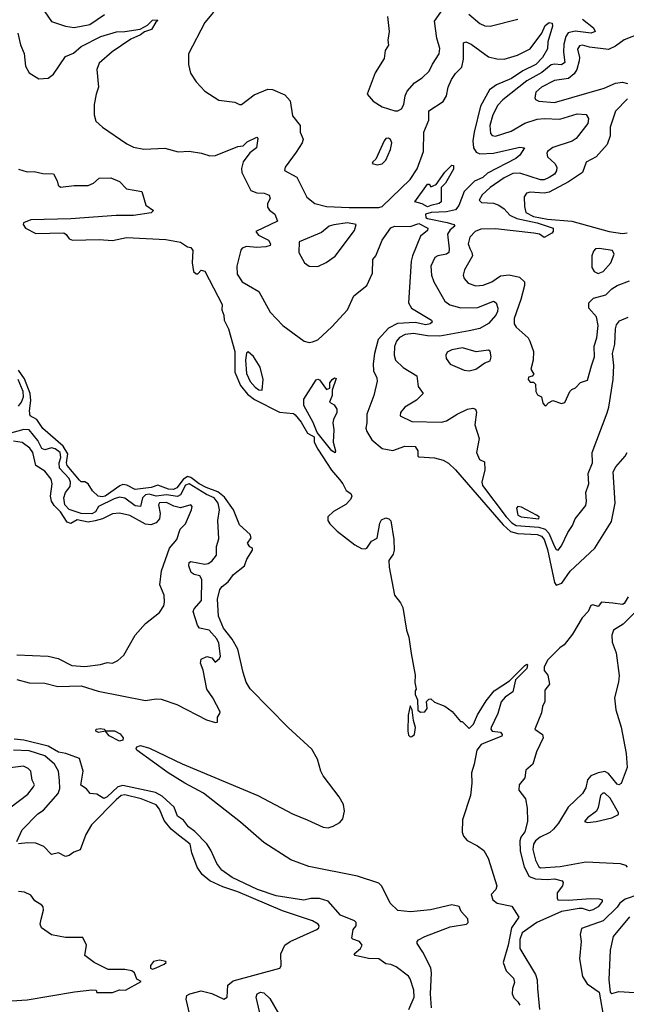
# Model space of a CAD drawing. Extents: x 1468344 to 1613994, y 525695 to 643861.
# Tile 218 of 256: x 1531131 to 1534618, y 592915 to 598572. Entities that reach past the tile are written whole.
import ezdxf

# ---------------------------------------------------------------- set-up
doc = ezdxf.new("R2010")
doc.units = 0

msp = doc.modelspace()

# ---------------------------------------------------------------- linework, layer by layer
at = {"layer": '0CON10XD'}
for points in [[(1531276.4, 598616.4), (1531315, 598562.5), (1531395, 598534.3), (1531445, 598528), (1531535, 598545.3), (1531617.9, 598602.1)], [(1532245.9, 598615), (1532195, 598556.4), (1532101.5, 598375), (1532100.8, 598315), (1532113.3, 598265), (1532145, 598214.2), (1532195, 598162), (1532275, 598110), (1532368.3, 598098.3), (1532393.9, 598083.9), (1532406.2, 598085), (1532479.7, 598140.3), (1532558, 598172), (1532585, 598171.1), (1532655, 598141.2), (1532686.1, 598105), (1532699.3, 598019.3), (1532743.6, 597965), (1532744, 597925), (1532760, 597885), (1532754.6, 597865), (1532719.8, 597810.2), (1532656.2, 597725), (1532653.3, 597705), (1532725, 597666.7), (1532781.7, 597551.7), (1532828, 597515), (1532895, 597498.7), (1533025, 597492.1), (1533195, 597493), (1533215, 597498.1)], [(1533245, 598590), (1533255.4, 598505), (1533246.5, 598455), (1533250.6, 598425), (1533231.4, 598395), (1533225, 598350), (1533173.5, 598266.5), (1533128.1, 598145), (1533163.4, 598103.4), (1533215, 598072), (1533288, 598048), (1533305, 598047.9), (1533325, 598059.1), (1533339.8, 598085), (1533346.6, 598135), (1533359, 598161), (1533400.2, 598209.8), (1533445, 598238.5), (1533485, 598275.6), (1533503.1, 598316.9), (1533542.9, 598375), (1533546, 598406), (1533529.4, 598465), (1533515, 598564), (1533564.5, 598635)], [(1531120.4, 598495), (1531136.9, 598426.9), (1531157.2, 598377.2), (1531164.3, 598304.3), (1531185.8, 598265.8), (1531242.1, 598232.1), (1531295, 598236.9), (1531325, 598259.4), (1531395, 598360), (1531440.1, 598379.9), (1531485, 598418.8), (1531598, 598475), (1531687.6, 598502.4), (1531735, 598503.3), (1531822.9, 598517.1), (1531865, 598540.3), (1531895, 598568.8), (1531921.7, 598571.7), (1531924, 598565), (1531912.8, 598557.2), (1531889.6, 598515), (1531848, 598502), (1531825, 598484.4), (1531769.7, 598460.3), (1531663.3, 598386.7), (1531587.2, 598322.8), (1531575.6, 598285), (1531584.7, 598185.3), (1531570, 598145), (1531558.8, 598085), (1531558.8, 598025), (1531569.8, 597989.8), (1531607.5, 597955), (1531748, 597858), (1531785, 597840.3), (1531845, 597828.7), (1531965, 597834.2), (1532042.7, 597812.7), (1532105, 597815.9), (1532175.3, 597804.7), (1532225, 597789.3), (1532257.6, 597792.4), (1532385, 597843.3), (1532415, 597846.7), (1532439.1, 597870.9), (1532495, 597896.2), (1532500, 597890), (1532493.1, 597835), (1532453.2, 597806.8), (1532414.8, 597755.2), (1532406.2, 597716.2), (1532408.5, 597695), (1532460.5, 597590.5), (1532495, 597577.7), (1532535.8, 597575.8), (1532565, 597563.8), (1532571.1, 597545), (1532555.3, 597515), (1532555.3, 597495), (1532567.4, 597477.4), (1532597.5, 597455), (1532613.3, 597415), (1532488.1, 597355), (1532503.7, 597333.7), (1532561.9, 597305), (1532572.9, 597285), (1532570, 597275), (1532545, 597267.1), (1532495, 597263.6), (1532435, 597268.2), (1532410, 597260), (1532401.5, 597248.5), (1532378.9, 597155), (1532380.6, 597110.6), (1532410.8, 597065), (1532445.4, 597045.4), (1532505, 597010.8), (1532571.1, 596891.1), (1532644.4, 596814.4), (1532765.8, 596725.8), (1532795, 596718), (1532815, 596720.8), (1532845, 596732.2), (1532925, 596806.5), (1533014.7, 596905), (1533050.9, 596985), (1533125.8, 597044.2), (1533159.5, 597115), (1533161.4, 597195), (1533177.5, 597215), (1533213.7, 597305), (1533265, 597376), (1533285, 597386.2), (1533375, 597384), (1533425, 597400.3), (1533477.5, 597375), (1533475, 597360), (1533435, 597327.7), (1533388.8, 597215), (1533381.6, 597185), (1533366.2, 596945), (1533382.5, 596915), (1533498.1, 596845), (1533501.9, 596835), (1533490, 596825), (1533465, 596819.5), (1533405, 596832.9), (1533303.2, 596826.8), (1533250.4, 596799.6), (1533191.3, 596735), (1533170, 596655), (1533162.4, 596595), (1533165.4, 596555), (1533184.5, 596515), (1533186.4, 596495), (1533167.5, 596412.5), (1533125.4, 596305), (1533126.9, 596255), (1533120.5, 596225), (1533125.7, 596205), (1533155, 596158.6), (1533215, 596108.1), (1533275, 596096.9), (1533345, 596121.8), (1533405, 596120), (1533420, 596095), (1533418.8, 596065), (1533425, 596060.8), (1533515, 596054.4), (1533565, 596040.9), (1533595, 596024), (1533635.1, 595985.1), (1533909.7, 595669.7), (1533951.2, 595631.2), (1533995, 595619.5), (1534105, 595614.5), (1534130.5, 595605), (1534145.1, 595585.1), (1534165, 595528.8), (1534205, 595338), (1534215, 595322.9), (1534247.3, 595335), (1534295, 595402.7), (1534437.5, 595535), (1534531.8, 595688.2)], [(1533215, 597498.1), (1533375, 597653.8), (1533415, 597714.5), (1533452, 597815), (1533454.5, 597925), (1533481.8, 597995), (1533482.5, 598047.5), (1533565, 598102.2), (1533584.8, 598135.2), (1533593.5, 598185), (1533612.5, 598227.5), (1533636.7, 598263.3), (1533671.5, 598298.5), (1533680.9, 598345), (1533681.5, 598438.5), (1533695.8, 598444.2), (1533725, 598431.8), (1533825, 598359.6), (1533873.3, 598346.7), (1533915, 598346.1), (1533992.2, 598367.8), (1534065, 598404.5), (1534132.5, 598495), (1534151.8, 598538.2), (1534174.8, 598555.2), (1534191.2, 598551.2), (1534194.2, 598535), (1534166.2, 598445), (1534164.4, 598405), (1534135.3, 598355), (1534098.2, 598315), (1534022.5, 598277.5), (1533957.7, 598235), (1533871.9, 598198.1), (1533830.7, 598169.3), (1533779.1, 598075), (1533742.8, 597925), (1533735.7, 597875.7), (1533740, 597835), (1533755, 597810.7), (1533775, 597801.6), (1533855, 597804.6), (1534005, 597839.4), (1534032.5, 597835), (1534005, 597794.2), (1533983.1, 597775), (1533820.6, 597689.4), (1533792.7, 597665), (1533745, 597643.4), (1533725, 597625.4), (1533686.2, 597585), (1533655.1, 597504.9), (1533635, 597479), (1533585, 597468.5), (1533496.2, 597465), (1533464.4, 597455), (1533465.6, 597435), (1533475, 597429.6), (1533587.3, 597407.3), (1533625.6, 597395), (1533631.1, 597385), (1533604.6, 597365), (1533589.8, 597340.2), (1533600.3, 597255), (1533597.1, 597235), (1533585, 597224.6), (1533535, 597215.4), (1533516.9, 597205), (1533493.9, 597155), (1533498.7, 597105), (1533512.3, 597065), (1533575.4, 596955.4), (1533604, 596934), (1533665.9, 596915.9), (1533765, 596918.8), (1533855, 596955.6), (1533870, 596945), (1533879.4, 596915), (1533877.9, 596895), (1533867.7, 596875), (1533825, 596826.1), (1533775, 596798.3), (1533715, 596784), (1533545, 596753.4), (1533475, 596755.5), (1533395, 596768.7), (1533347.2, 596762.8), (1533314.8, 596745.2), (1533296.8, 596725), (1533285.3, 596695), (1533283.1, 596645), (1533291.8, 596615), (1533335, 596572.7), (1533414.2, 596525), (1533420.6, 596465), (1533450, 596425), (1533412.5, 596385), (1533344.2, 596345), (1533319.2, 596315), (1533318.8, 596295), (1533385, 596264.3), (1533555, 596260), (1533585, 596266.8), (1533645, 596306.2), (1533705, 596333.5), (1533735, 596340), (1533750, 596335), (1533757.3, 596317.3), (1533747.5, 596245), (1533772.5, 596165), (1533757.5, 596085), (1533773.8, 596045), (1533802.5, 596032.5), (1533804.3, 595985), (1533787.8, 595915), (1533791.8, 595895), (1533926.2, 595715), (1533960.2, 595680.2), (1533985.2, 595665.2), (1534115, 595656.2), (1534150.4, 595645), (1534172.3, 595622.3), (1534205, 595545.5), (1534215, 595527.8), (1534225, 595524.3), (1534245, 595549.2), (1534280.5, 595625), (1534308.8, 595665), (1534323.3, 595705), (1534385, 595780), (1534389.1, 595805), (1534384.6, 595855), (1534402.3, 595905), (1534398.4, 595965), (1534422.3, 596025), (1534420.8, 596085), (1534507, 596313), (1534517.6, 596345), (1534541.8, 596505), (1534546.2, 596585), (1534538.1, 596655), (1534552, 596708), (1534555.3, 596795), (1534561.6, 596818.4), (1534577.7, 596842.3), (1534627.9, 596862.1)], [(1534365, 598575.3), (1534428.5, 598525), (1534438.6, 598505), (1534415.2, 598494.8), (1534323.7, 598506.3), (1534283.3, 598496.7), (1534269.6, 598475), (1534259.3, 598430.7), (1534256.9, 598385), (1534263.7, 598326.3), (1534245, 598312.9), (1534205, 598317.1), (1534185, 598311.9), (1534131.9, 598268.1), (1534045, 598221.7), (1533907.7, 598112.3), (1533879.5, 598080.5), (1533850.6, 598025), (1533834.1, 597965), (1533837.9, 597917.9), (1533847.2, 597907.2), (1533865, 597903.1), (1533955, 597931.4), (1534035, 597978.1), (1534105, 598001.1), (1534145, 598005.2), (1534235, 598001.2), (1534335, 598031.2), (1534386.5, 598026.5), (1534400.6, 598005), (1534396.9, 597975), (1534329.8, 597890.2), (1534305.9, 597874.1), (1534195, 597838.4), (1534165.5, 597815), (1534160.5, 597805), (1534165.5, 597785), (1534207.3, 597745), (1534217.8, 597725), (1534216.3, 597703.7), (1534204.6, 597685), (1534173.3, 597665), (1534145, 597652.7), (1534125, 597652), (1534005, 597689.8), (1533965, 597687.5), (1533915, 597663.8), (1533835, 597608), (1533789.1, 597565), (1533772.7, 597535), (1533785, 597522.4), (1533855, 597518), (1533885, 597507.3), (1533915.9, 597485), (1533949, 597449), (1533989.3, 597429.3), (1534105, 597404.7), (1534197.5, 597375), (1534196.7, 597355), (1534190, 597345), (1534145, 597320), (1534119.1, 597339.1), (1534086, 597346), (1533865, 597371.1), (1533780.9, 597369.1), (1533748.7, 597355), (1533717.5, 597322.5), (1533708.7, 597285), (1533717.8, 597257.8), (1533730.5, 597235), (1533732.8, 597215), (1533687.5, 597135), (1533680, 597105), (1533685.6, 597085), (1533708.3, 597058.3), (1533753.3, 597043.3), (1533795, 597046.1), (1533845, 597065.3), (1533895, 597101), (1533945, 597105.5), (1534003, 597093), (1534032.4, 597065), (1534032.6, 597045), (1534011.4, 596965), (1533973.6, 596855), (1533972.5, 596825), (1533983.8, 596805), (1534053.9, 596743.9), (1534063.8, 596725), (1534083.3, 596665), (1534082.5, 596615), (1534068.8, 596565), (1534086.7, 596535), (1534077, 596523), (1534055, 596517.5), (1534053.3, 596505), (1534065, 596490), (1534085, 596490), (1534095, 596477.5), (1534097.5, 596435), (1534107, 596417), (1534130, 596405), (1534138.3, 596368.3), (1534150, 596355), (1534155, 596352.5), (1534170, 596370), (1534195, 596383.8), (1534245, 596366.7), (1534265, 596372.5), (1534293.8, 596435), (1534305, 596446.7), (1534325, 596456.7), (1534355, 596486.7), (1534395, 596500), (1534417.2, 596582.8), (1534434.3, 596635.7), (1534432.9, 596697.1), (1534447.2, 596745), (1534455.7, 596815), (1534445.8, 596865), (1534402.5, 596915), (1534402.6, 596945), (1534428.1, 596971.9), (1534499.4, 596990.6), (1534534.2, 597025), (1534565, 597045.6), (1534635, 597071.9)], [(1533713, 598603), (1533775, 598549.8), (1533805, 598536.8), (1533835.7, 598534.3), (1533995, 598575.6)], [(1534703.3, 598495), (1534604.6, 598455.4), (1534555, 598420.3), (1534515, 598401.6), (1534405, 598414.3), (1534365, 598425.3), (1534348.7, 598421.3), (1534336.9, 598403.1), (1534347.7, 598355), (1534346.2, 598335), (1534334, 598286), (1534318.5, 598261.5), (1534285, 598234.2), (1534205, 598222.8), (1534130, 598185), (1534097.5, 598155), (1534092.6, 598122.6), (1534095, 598114.3), (1534115, 598103.1), (1534205, 598096.2), (1534491.1, 598178.9), (1534555, 598207.9), (1534595, 598213.9), (1534625, 598205.4)], [(1534625, 598118.1), (1534555, 598046.7), (1534524.6, 597955), (1534524.6, 597905), (1534507.6, 597855), (1534445, 597784), (1534387.2, 597752.8), (1534366.4, 597693.6), (1534285, 597640.4), (1534175, 597581.3), (1534145, 597575.6), (1534065, 597580.9), (1534044.5, 597575.5), (1534031.4, 597555), (1534032.2, 597497.8), (1534039.2, 597465), (1534085, 597441.7), (1534165, 597425.3), (1534303.7, 597413.7), (1534519.1, 597355), (1534596, 597344), (1534623.2, 597346.8)], [(1533185, 597738), (1533215, 597744), (1533235.8, 597765), (1533263, 597827), (1533270.8, 597865), (1533263, 597883), (1533251.2, 597891.2), (1533235, 597889.2), (1533225, 597876), (1533178.5, 597771.5), (1533160, 597755), (1533157.5, 597745), (1533185, 597738)], [(1531125, 597712.5), (1531175, 597697.5), (1531215, 597700), (1531265, 597687.5), (1531326.4, 597686.4), (1531347, 597647), (1531351.7, 597621.7), (1531365, 597610), (1531445, 597620), (1531525, 597620), (1531555, 597632.5), (1531588.3, 597661.7), (1531655, 597662.5), (1531705, 597643.3), (1531745, 597600), (1531832.5, 597585), (1531855.9, 597505.9), (1531900, 597475), (1531887.3, 597462.7), (1531785, 597447.5), (1531685, 597447.9), (1531425, 597428.1), (1531195, 597421.3), (1531153.9, 597405), (1531150.5, 597395), (1531165, 597374.9), (1531225, 597343.4), (1531385, 597348.3), (1531398.4, 597338.4), (1531415, 597312.1), (1531435, 597304.7), (1531588.9, 597308.9), (1531665, 597303.3), (1531745, 597320.3), (1531971.3, 597308.7), (1532055, 597293.8), (1532095, 597267.5), (1532115, 597262.5), (1532126, 597245), (1532122.5, 597175), (1532130, 597125), (1532145, 597112.5), (1532155, 597112.5), (1532175, 597132.5), (1532195, 597126.7), (1532294.3, 596935), (1532292.9, 596905), (1532304.2, 596875), (1532305.8, 596845), (1532332.2, 596795), (1532368.2, 596665), (1532367.5, 596547.5), (1532400.6, 596470.6), (1532439.9, 596419.9), (1532480, 596390), (1532625, 596317.5), (1532705, 596309.1), (1532715, 596301.1), (1532748.8, 596258.8), (1532785, 596196.7), (1532824.1, 596175), (1532824.1, 596145), (1532844.1, 596105), (1532923.2, 595983.2), (1532969.2, 595929.2), (1532988.6, 595905), (1533006.8, 595866.8), (1533035, 595850.6), (1533040.9, 595835), (1533031.8, 595815), (1533005, 595786.2), (1532935, 595747.1), (1532902.3, 595715), (1532902.3, 595695), (1532914, 595675), (1532955, 595633.5), (1533056.7, 595555), (1533095, 595534.6), (1533117.7, 595532.3), (1533126.7, 595535), (1533152.5, 595575), (1533185, 595592.5), (1533201.5, 595678.5), (1533211.2, 595698.8), (1533235, 595710), (1533253.7, 595703.7), (1533263.3, 595693.3), (1533281.6, 595585), (1533283.7, 595525), (1533278.5, 595501.5), (1533252.3, 595465), (1533255, 595426.7), (1533284.7, 595265), (1533320.7, 595220.7), (1533332.5, 595195), (1533354.7, 595064.7), (1533368.6, 595025), (1533380.5, 594929.5), (1533404.4, 594805), (1533402.9, 594762.9), (1533410, 594725), (1533403.8, 594715), (1533403.8, 594695), (1533417.5, 594665), (1533420, 594605), (1533435, 594592.5), (1533460, 594595), (1533472.5, 594615), (1533470, 594655), (1533481.7, 594668.3), (1533495, 594670), (1533515, 594650), (1533575, 594627.5), (1533616.4, 594596.4), (1533665, 594540), (1533675, 594540), (1533715, 594500), (1533739.2, 594525), (1533761.5, 594578.5), (1533812.2, 594657.8), (1533858, 594715), (1533946.3, 594773.7), (1534035, 594861.8), (1534045, 594868.2), (1534050.5, 594865), (1534045, 594843.2), (1533980.8, 594779.2), (1533965, 594710.5), (1533920.4, 594679.6), (1533898.3, 594651.7), (1533878.5, 594585), (1533841.5, 594505), (1533839.5, 594495), (1533846, 594485), (1533895, 594477.5), (1533903.4, 594465), (1533901.5, 594455), (1533810.7, 594419.3), (1533782.7, 594407.3), (1533758, 594375), (1533744.1, 594294.1), (1533727.9, 594245), (1533729.2, 594185), (1533721.2, 594115), (1533676, 593974), (1533673.3, 593903.3), (1533681.5, 593881.5), (1533703.3, 593855), (1533763.1, 593825), (1533798.7, 593798.7), (1533823.7, 593755), (1533873.1, 593595), (1533867.8, 593575), (1533841.5, 593545), (1533850.2, 593515), (1533875, 593495.2), (1533959.3, 593479.3), (1533999.6, 593415), (1533957.9, 593355), (1533938.5, 593255), (1533910, 593155), (1533926.8, 593106.8), (1533969.5, 593065), (1533975, 593040), (1533962.5, 593005), (1533961.8, 592975), (1533971.1, 592951.1), (1533995, 592928.8), (1534005, 592909.2)], [(1533475, 597497.3), (1533445, 597513.7), (1533403.1, 597525), (1533475, 597627.5), (1533485, 597627.5), (1533495, 597612.5), (1533525, 597624.2), (1533574, 597696), (1533615, 597735.6), (1533624.2, 597734.2), (1533625, 597712.9), (1533577.5, 597632.5), (1533553, 597607), (1533554.2, 597525), (1533542.5, 597515), (1533495, 597504.7), (1533475, 597497.3)], [(1532845, 597154), (1532892.7, 597177.3), (1532945, 597213.8), (1533055, 597361.1), (1533064.5, 597395), (1533015, 597405.1), (1532935.9, 597394.1), (1532910.5, 597385), (1532865, 597349.5), (1532738, 597295), (1532736.2, 597235), (1532767.5, 597175), (1532795, 597156.7), (1532845, 597154)], [(1534455, 597113.9), (1534485, 597126), (1534528.3, 597175), (1534548.1, 597225), (1534538.9, 597245), (1534461.9, 597258.1), (1534441.1, 597255), (1534428, 597242), (1534419.6, 597215), (1534419, 597149), (1534432.7, 597125), (1534455, 597113.9)], [(1532525, 596444.2), (1532530, 596505), (1532513.3, 596575), (1532475, 596636.7), (1532445, 596663.3), (1532435, 596656.7), (1532429.2, 596615), (1532435, 596539.2), (1532455, 596492.7), (1532485, 596460.4), (1532505, 596445.6), (1532525, 596444.2)], [(1533715, 596554.2), (1533753.3, 596565), (1533805, 596600), (1533835, 596612.5), (1533841.2, 596635), (1533835, 596667.5), (1533825, 596673.3), (1533755, 596663.1), (1533676.1, 596686.1), (1533614.1, 596675.9), (1533588.9, 596661.1), (1533581.1, 596645), (1533582.1, 596625), (1533605, 596591.9), (1533685, 596559.2), (1533715, 596554.2)], [(1533498.7, 592895), (1533491.7, 592975), (1533498.4, 593095), (1533493.7, 593123.7), (1533449.1, 593215), (1533416.4, 593265), (1533416.2, 593275), (1533423.8, 593285), (1533460.4, 593305), (1533605, 593358.9), (1533700, 593375), (1533708.4, 593385), (1533705.9, 593405), (1533667.5, 593447.5), (1533656.5, 593476.5), (1533614.2, 593485.8), (1533491.9, 593458.1), (1533376.5, 593446.5), (1533304.6, 593454.6), (1533260.5, 593495), (1533213.3, 593593.3), (1533195, 593611), (1533071.8, 593651.8), (1532793, 593707), (1532689.7, 593745), (1532534.4, 593845), (1532401, 593961), (1532240.8, 594085), (1532188, 594128), (1532080.4, 594185), (1531985.5, 594245), (1531805, 594374.7), (1531800.8, 594385), (1531804.7, 594395), (1531825, 594401.9), (1531877.1, 594387.1), (1532065.7, 594295.7), (1532500, 594115), (1532699.9, 594009.9), (1532782.8, 593975), (1532875, 593932.3), (1532905, 593928.8), (1532932.7, 593937.3), (1532971.2, 593958.8), (1532988.9, 593981.1), (1532998.1, 594025), (1532992.8, 594062.8), (1532967.4, 594107.4), (1532875, 594228), (1532861.5, 594255), (1532843.1, 594323.1), (1532810.8, 594380.8), (1532675, 594505.4), (1532455, 594727.6), (1532433.8, 594765), (1532415, 594822), (1532385.3, 594955), (1532352.9, 595012.9), (1532302.9, 595075), (1532274.5, 595144.5), (1532267.9, 595242.1), (1532282, 595298), (1532295, 595316), (1532328.6, 595341.4), (1532359.2, 595385), (1532422.5, 595435), (1532437.3, 595472.7), (1532470, 595525), (1532470, 595535), (1532453.6, 595543.6), (1532440, 595565), (1532462.5, 595595), (1532456, 595615), (1532395, 595669.4), (1532359.8, 595755), (1532308.3, 595828.3), (1532269.6, 595859.6), (1532202.4, 595885), (1532163.7, 595905), (1532115, 595942.4), (1532095, 595946.8), (1532070.7, 595929.3), (1532035, 595882.4), (1532015, 595872.6), (1531987.5, 595875), (1531925, 595897.6), (1531886.2, 595883.8), (1531795, 595873.4), (1531747.3, 595897.3), (1531725, 595900.5), (1531706, 595894), (1531623.3, 595835), (1531605, 595830.5), (1531581.4, 595835), (1531550, 595865), (1531525.6, 595905.6), (1531505, 595916), (1531485, 595916), (1531475, 595925.8), (1531405, 596011.2), (1531401, 596025), (1531407.5, 596077.5), (1531381.5, 596121.5), (1531265, 596224), (1531230, 596275), (1531192.5, 596295), (1531186.9, 596325), (1531195.9, 596384.1), (1531191.4, 596425), (1531158.9, 596508.9), (1531125, 596558.5)], [(1531125, 596351.1), (1531141.8, 596375), (1531152.3, 596405), (1531152, 596435), (1531123.3, 596505)], [(1532945, 596082.5), (1532924.3, 596095), (1532840.7, 596200.7), (1532818.2, 596258.2), (1532764.5, 596355.5), (1532765, 596391.2), (1532835, 596502.5), (1532845, 596507.5), (1532855, 596502.5), (1532895, 596446.7), (1532913.3, 596455), (1532914.2, 596485), (1532926.2, 596505), (1532940, 596515), (1532950, 596510), (1532926.9, 596443.1), (1532926.5, 596413.5), (1532912.5, 596375), (1532939.3, 596359.3), (1532953.6, 596333.6), (1532953.3, 596315), (1532934.2, 596275.8), (1532931.2, 596255), (1532937.5, 596215), (1532931.9, 596145), (1532946.9, 596095), (1532945, 596082.5)], [(1531115, 594781.8), (1531185, 594761.2), (1531275, 594759.4), (1531351.2, 594741.2), (1531485, 594744.3), (1531583.2, 594713.2), (1531855, 594661.2), (1531915, 594670.8), (1531945, 594668), (1532035, 594636.7), (1532205, 594549.1), (1532255.7, 594534.3), (1532267.5, 594535), (1532267.5, 594565), (1532282.5, 594585), (1532283.3, 594595), (1532241.2, 594675), (1532206.2, 594725), (1532186.1, 594833.9), (1532171.2, 594875), (1532175, 594897.5), (1532207, 594913), (1532236.1, 594906.1), (1532255, 594880), (1532279.3, 594900.7), (1532286.2, 594915), (1532275, 594990), (1532263.8, 595015), (1532220, 595065), (1532165, 595076.4), (1532152.4, 595092.4), (1532127.9, 595172.1), (1532133.6, 595186.4), (1532175.4, 595235), (1532178.1, 595355), (1532165.8, 595375.8), (1532133.4, 595383.4), (1532117.5, 595395), (1532102.6, 595435), (1532105, 595452.5), (1532115, 595458.1), (1532195, 595443.4), (1532215, 595447.9), (1532235, 595461.8), (1532262.2, 595495), (1532262.7, 595545), (1532275, 595590), (1532270.6, 595695), (1532279.7, 595755), (1532272, 595795), (1532248.4, 595825), (1532204.7, 595844.7), (1532105, 595905.8), (1532085, 595897.2), (1532055, 595842.7), (1532038.3, 595831.7), (1531975, 595841.2), (1531915, 595834.2), (1531875, 595845.6), (1531855, 595841.9), (1531836.9, 595825), (1531825, 595774.1), (1531795, 595778.2), (1531735, 595823.4), (1531705, 595828.6), (1531675, 595819.9), (1531585, 595775.6), (1531566.2, 595745), (1531545, 595733.5), (1531484.6, 595735.4), (1531415, 595758.5), (1531390.2, 595785), (1531384.1, 595825), (1531394.3, 595855.7), (1531420.6, 595889.4), (1531423.9, 595915), (1531415, 595935.5), (1531359.7, 595995), (1531357.8, 596025), (1531367.3, 596057.3), (1531363.5, 596085), (1531335, 596106.7), (1531315, 596112.1), (1531275, 596100.9), (1531258, 596108), (1531236.3, 596155), (1531185, 596216.1), (1531155, 596218.2), (1531065, 596193.4)], [(1531115, 594923.4), (1531295, 594914.2), (1531352.2, 594902.2), (1531431.4, 594861.4), (1531505, 594855.4), (1531595, 594866.8), (1531635, 594879.5), (1531665.5, 594874.5), (1531695, 594890), (1531729.1, 594920.9), (1531794.7, 595035.3), (1531855, 595103.3), (1531935.6, 595165), (1531959.4, 595205), (1531964.4, 595225), (1531962.5, 595265), (1531935.8, 595325.8), (1531947.1, 595405), (1531992.2, 595535), (1532034.3, 595585), (1532054, 595645), (1532085, 595676.2), (1532119.4, 595755), (1532122, 595775), (1532115, 595783.8), (1532055, 595768.2), (1532017.2, 595777.2), (1531975, 595798.7), (1531935, 595795.7), (1531928.9, 595785), (1531939.4, 595735), (1531934.6, 595705), (1531915, 595681.1), (1531885, 595668.9), (1531855, 595673.9), (1531765, 595723.3), (1531705, 595737), (1531665, 595732.6), (1531606.6, 595703.4), (1531565, 595692), (1531525, 595685.7), (1531461.9, 595698.1), (1531425, 595677.9), (1531405, 595684.6), (1531365, 595744.8), (1531329.9, 595779.9), (1531314.9, 595804.9), (1531309, 595835), (1531318, 595905), (1531312.9, 595932.9), (1531275, 595977.5), (1531225, 596010), (1531207.1, 596085), (1531189.9, 596109.9), (1531145, 596143), (1531095, 596149.5)], [(1534531.8, 595688.2), (1534552.7, 595795), (1534542.2, 595975), (1534557.6, 596002.4), (1534611.2, 596065), (1534622.5, 596085)], [(1534115, 595704.8), (1534116.5, 595715), (1534102.2, 595725), (1534015, 595771.4), (1533995, 595775.6), (1533986.2, 595765), (1533994.3, 595725), (1534013.3, 595715), (1534115, 595704.8)], [(1534628.7, 595255), (1534605, 595218.2), (1534595, 595212.2), (1534540.4, 595219.6), (1534475, 595226), (1534455, 595200), (1534425, 595210), (1534413.7, 595206.3), (1534397.6, 595172.4), (1534362.9, 595135), (1534308.8, 595041.2), (1534260.6, 594979.4), (1534235, 594962), (1534165, 594892), (1534145, 594852.5), (1534145, 594832.5), (1534166.7, 594806.7), (1534176.2, 594755), (1534149.5, 594720.5), (1534148.6, 594655), (1534135.7, 594625), (1534130.5, 594589.5), (1534092.5, 594495), (1534136.7, 594465), (1534140, 594445), (1534101.2, 594365), (1534081.2, 594295), (1534040, 594260), (1534034.2, 594215), (1534002.2, 594175), (1534000, 594145), (1534038.6, 594095), (1534047.7, 594042.3), (1534049.4, 593965), (1534034.2, 593905), (1534010.9, 593875), (1534005.3, 593854.7), (1534008.4, 593795), (1534030.7, 593705), (1534059.6, 593649.6), (1534095, 593634.8), (1534165, 593631.1), (1534205, 593635.6), (1534248.8, 593625), (1534254, 593615), (1534250.8, 593595), (1534220.8, 593555), (1534219.2, 593525), (1534224.2, 593515), (1534285, 593512.4), (1534412.3, 593522.3), (1534461.5, 593521.5), (1534478.8, 593515), (1534478.4, 593505), (1534455, 593475.4), (1534425, 593456.6), (1534405, 593451.3), (1534365.1, 593465.1), (1534345.7, 593465.7), (1534245, 593448.8), (1534103.5, 593385), (1534019.6, 593325), (1534005, 593286.7), (1534006, 593236), (1534096.5, 593086.5), (1534105.9, 593055), (1534107, 593005), (1534118.8, 592885)], [(1534675, 595174), (1534600.2, 595099.8), (1534544.4, 595065), (1534534.1, 595035.9), (1534536.9, 594995), (1534560, 594935), (1534577, 594803), (1534573.3, 594765), (1534550.4, 594675), (1534556.4, 594606.4), (1534587.4, 594507.4), (1534616.4, 594355), (1534622, 594275), (1534587, 594183), (1534575, 594176.2), (1534565, 594179.4), (1534515, 594241.4), (1534495, 594251.5), (1534455, 594244.8), (1534413.4, 594226.6), (1534395.2, 594204.8), (1534385, 594159.2), (1534366.2, 594125), (1534282.8, 594047.2), (1534228.4, 593955), (1534199.7, 593920.3), (1534178.3, 593901.7), (1534121.8, 593875), (1534095, 593854.5), (1534084.3, 593835), (1534080.7, 593805), (1534095, 593743.1), (1534114.1, 593705), (1534125, 593699.7), (1534237.3, 593707.3), (1534385, 593733.1), (1534582.8, 593722.8), (1534613.3, 593715), (1534622.7, 593702.7)], [(1533375, 594451.2), (1533385, 594453.8), (1533400, 594465), (1533406.7, 594505), (1533394.2, 594545), (1533386.4, 594606.4), (1533375, 594630), (1533364.1, 594575.9), (1533361.5, 594485), (1533365, 594461.2), (1533375, 594451.2)], [(1531705, 594425.9), (1531645, 594457.8), (1531625, 594483.3), (1531585, 594476.9), (1531568, 594485), (1531571.2, 594495), (1531595, 594499.5), (1531617.5, 594495), (1531626.7, 594486.7), (1531675.5, 594485.5), (1531708.7, 594468.7), (1531725.2, 594445.2), (1531725, 594432.5), (1531705, 594425.9)], [(1533366.9, 592885), (1533397.9, 592955), (1533397.3, 592995), (1533375, 593061.2), (1533365, 593077.1), (1533295, 593130.8), (1533265, 593144.2), (1533235, 593148), (1533195.5, 593175.5), (1533135, 593178.1), (1533060, 593195), (1533054, 593205), (1533089.2, 593235), (1533100, 593255), (1533085, 593276), (1533045, 593288), (1533039.2, 593295), (1533048, 593345), (1533064.4, 593365.6), (1533064.3, 593385), (1533056, 593395), (1532975, 593426.7), (1532905, 593507.5), (1532855, 593522.5), (1532805, 593522.5), (1532765, 593513.3), (1532605, 593538), (1532498, 593575), (1532352.4, 593642.4), (1532292.5, 593685), (1532265, 593722.9), (1532230.7, 593800.7), (1532207.3, 593837.3), (1532137.6, 593907.6), (1532101.9, 593935), (1532071.9, 593971.9), (1532038.8, 593995), (1532018.3, 594048.3), (1531951.1, 594111.1), (1531911.7, 594131.7), (1531725, 594171.7), (1531695.6, 594164.4), (1531635, 594107.5), (1531615, 594098.1), (1531575, 594122), (1531536.1, 594126.1), (1531515, 594153.3), (1531482.9, 594172.9), (1531496.1, 594255), (1531475, 594326.9), (1531395.9, 594355.9), (1531355, 594363.5), (1531295, 594397.8), (1531155, 594433.3), (1531098.7, 594438.7)], [(1531115, 593850), (1531145, 593918.1), (1531235, 594009.3), (1531268.9, 594031.1), (1531352.7, 594125), (1531362.8, 594155), (1531360.8, 594200.8), (1531354.1, 594255), (1531331.2, 594295), (1531275, 594343.3), (1531185, 594371.4), (1531095, 594375.5)], [(1531075, 594044.4), (1531178, 594122), (1531211.2, 594165), (1531216.2, 594175), (1531203, 594203), (1531194.6, 594254.6), (1531180.5, 594270.5), (1531153.8, 594283.8), (1531076.2, 594273.8)], [(1532034.3, 593894.3), (1532001.5, 593921.5), (1531961.3, 593971.3), (1531935, 594035.9), (1531915, 594060.2), (1531830.4, 594095), (1531735, 594119), (1531715, 594114), (1531685, 594089.9), (1531544.3, 593945), (1531510.6, 593889.4), (1531478.6, 593801.4), (1531441.8, 593788.2), (1531415, 593770), (1531395, 593764), (1531355, 593784.3), (1531314.7, 593774.7), (1531270.8, 593820.8), (1531225, 593839.7), (1531177.5, 593842.5), (1531125, 593836.7)], [(1534395, 593959.6), (1534445, 593964.8), (1534535, 593986.2), (1534572.5, 594005), (1534572.5, 594015), (1534525, 594098.6), (1534495, 594127.5), (1534483, 594127), (1534470, 594115), (1534456.4, 594045), (1534445.4, 594024.6), (1534395, 593985.6), (1534378, 593965), (1534395, 593959.6)], [(1532108.2, 592855), (1532087.7, 592945), (1532092.3, 592965), (1532109.4, 592975), (1532175, 592992.4), (1532236, 592976), (1532305, 592943.3), (1532323.8, 592956.2), (1532327.3, 593025), (1532359, 593049), (1532626.9, 593123.1), (1532633.8, 593135), (1532631.2, 593205), (1532655.8, 593255), (1532685.6, 593275), (1532839.5, 593345), (1532850.9, 593355), (1532852.5, 593365), (1532847.5, 593375), (1532813.8, 593395), (1532641.7, 593451.7), (1532385, 593560.7), (1532298.8, 593588.8), (1532224, 593625), (1532180.3, 593660.3), (1532151.7, 593701.7), (1532121.2, 593785), (1532111.2, 593835), (1532034.3, 593894.3)], [(1531084, 592934), (1531175, 592940.4), (1531446.8, 592986.8), (1531545, 592998), (1531570, 592995), (1531575, 592983.3), (1531665, 592983.3), (1531705, 592997.5), (1531740, 592995), (1531830, 593045), (1531805, 593060), (1531792, 593095), (1531776.4, 593106.4), (1531735, 593115.6), (1531640, 593115), (1531560, 593155), (1531506.2, 593195), (1531515.8, 593255), (1531495, 593298.8), (1531395, 593298.8), (1531315, 593313.2), (1531256.2, 593355), (1531249.6, 593375), (1531254.6, 593404.6), (1531267.3, 593455), (1531265.8, 593475), (1531258.8, 593485), (1531219.1, 593509.1), (1531195, 593542.5), (1531159.5, 593559.5), (1531125, 593563.5)], [(1534689.5, 593545), (1534610.8, 593519.2), (1534580, 593495), (1534565, 593472.7), (1534485.2, 593394.8), (1534359.7, 593350.3), (1534351.4, 593315), (1534357.5, 593275), (1534349.4, 593175), (1534365.8, 593075), (1534391.7, 593031.7), (1534460.9, 592985), (1534489.3, 592819.3)], [(1534635, 593417.1), (1534542.5, 593305), (1534524.6, 593225), (1534517.3, 593055), (1534525, 592984.3), (1534535, 592977.5), (1534575, 592987.5), (1534785, 592974.8)], [(1531895, 593116.2), (1531915, 593124.3), (1531962, 593145), (1531973.8, 593155), (1531971.2, 593161.2), (1531935, 593168.1), (1531900, 593160), (1531883.1, 593136.9), (1531882.7, 593122.7), (1531895, 593116.2)], [(1532531.6, 592775), (1532490, 592955), (1532496, 592974), (1532515, 592984.6), (1532535, 592981.1), (1532568.7, 592948.7), (1532639.8, 592825)]]:
    msp.add_lwpolyline(points, dxfattribs=at)

doc.saveas('drawing.dxf')
